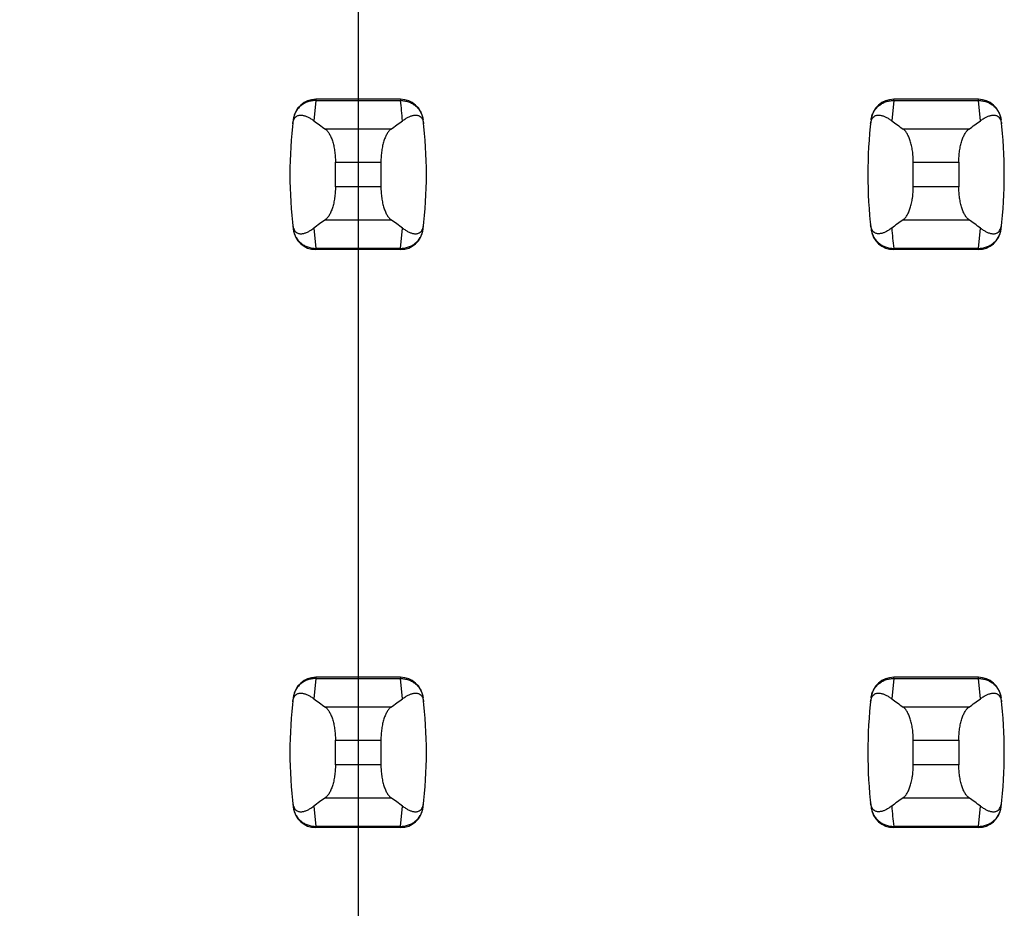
# Model space of a CAD drawing. Header units: inches. Extents: x 0.2 to 16.8, y 0.2 to 10.8.
# Tile 31 of 77: x 3.815 to 3.985, y 5.089 to 5.242. Entities that reach past the tile are written whole.
import ezdxf

# ---------------------------------------------------------------- set-up
doc = ezdxf.new("R2010")
doc.units = ezdxf.units.IN
doc.header["$LTSCALE"] = 0.935
doc.header["$MEASUREMENT"] = 0
doc.layers.get('0').update_dxf_attribs({"linetype": 'CONTINUOUS'})
doc.layers.add('DIMENSIONS', color=7, linetype='CONTINUOUS')
doc.styles.get("Standard").update_dxf_attribs({"font": 'txt', "width": 0.8})
doc.dimstyles.new('DIMSTYLE_1', dxfattribs={"dimtxt": 0.125, "dimasz": 0.18, "dimexe": 0.18, "dimexo": 0.0625, "dimgap": 0.09, "dimtad": 0, "dimtih": 1, "dimtoh": 1, "dimzin": 4, "dimdsep": 46, "dimtxsty": 'STANDARD', "dimblk": '_FILLED', "dimblk1": '_FILLED', "dimblk2": '_FILLED', "dimcen": 0.09, "dimadec": 0, "dimazin": 0, "dimtp": 0.01, "dimtm": 0.01, "dimtfac": 1, "dimtofl": 0, "dimtmove": 0, "dimatfit": 3, "dimldrblk": '_FILLED', "dimfxl": 1, "dimtolj": 1, "dimtzin": 4, "dimarcsym": 0})

# ---------------------------------------------------------------- blocks, each defined once
blk = doc.blocks.new('*D17')
at = {"layer": 'DIMENSIONS', "color": 2, "linetype": 'CONTINUOUS'}
blk.add_line((3.8734398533, 5.2781078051), (3.8734398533, 2.6056807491), dxfattribs=at)
at = {"layer": 'DIMENSIONS', "color": 2, "linetype": 'CONTINUOUS', "insert": (3.8109398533, 2.5431807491), "char_height": 0.125, "width": 0.725, "attachment_point": 3, "rotation": 90, "line_spacing_factor": 0.9}
blk.add_mtext('.12{\\Ftxt.shx;\\W1.000000;\\H0.125000; }[3]', dxfattribs=at)
blk = doc.blocks.new('_FILLED')
at = {"color": 0, "linetype": 'BYBLOCK'}
blk.add_solid([(0, 0), (-1, 0.1736111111), (-1, -0.1736111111)], dxfattribs=at)

msp = doc.modelspace()

# ---------------------------------------------------------------- linework, layer by layer
at = {"color": 9, "linetype": 'CONTINUOUS'}
for p, q in [((3.8661078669, 5.2284996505), (3.8657673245, 5.2249971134)), ((3.8661160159, 5.228700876), (3.8661078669, 5.2284996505)), ((3.8661078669, 5.2284996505), (3.8807720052, 5.2284996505)), ((3.8807638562, 5.228700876), (3.8807720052, 5.2284996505)), ((3.9661078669, 5.2284996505), (3.9657673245, 5.2249971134)), ((3.9661078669, 5.2284996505), (3.9661160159, 5.228700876)), ((3.9661078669, 5.2284996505), (3.9807720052, 5.2284996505)), ((3.9807720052, 5.2284996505), (3.9807638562, 5.228700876)), ((3.9811125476, 5.2249971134), (3.9807720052, 5.2284996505)), ((3.8791194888, 5.2235441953), (3.8677603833, 5.2235441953)), ((3.9791194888, 5.2235441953), (3.9677603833, 5.2235441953)), ((3.8695029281, 5.2178399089), (3.8773769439, 5.2178399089)), ((3.9695029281, 5.2178399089), (3.9773769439, 5.2178399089)), ((3.8773769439, 5.2135775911), (3.8695029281, 5.2135775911)), ((3.9773769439, 5.2135775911), (3.9695029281, 5.2135775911)), ((3.8677603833, 5.2078733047), (3.8791194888, 5.2078733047)), ((3.9677603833, 5.2078733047), (3.9791194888, 5.2078733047)), ((3.8657673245, 5.2064203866), (3.8661078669, 5.2029178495)), ((3.8807720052, 5.2029178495), (3.8811125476, 5.2064203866)), ((3.9807720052, 5.2029178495), (3.9811125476, 5.2064203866)), ((3.8807720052, 5.2029178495), (3.8661078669, 5.2029178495)), ((3.8661078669, 5.2029178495), (3.8661160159, 5.202716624)), ((3.8807720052, 5.2029178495), (3.8807638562, 5.202716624)), ((3.9807720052, 5.2029178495), (3.9661078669, 5.2029178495)), ((3.9661160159, 5.202716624), (3.9661078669, 5.2029178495)), ((3.9807638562, 5.202716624), (3.9807720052, 5.2029178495)), ((3.8661160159, 5.128700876), (3.8661078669, 5.1284996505)), ((3.8807638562, 5.128700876), (3.8807720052, 5.1284996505)), ((3.9661078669, 5.1284996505), (3.9661160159, 5.128700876)), ((3.9807720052, 5.1284996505), (3.9807638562, 5.128700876)), ((3.8661078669, 5.1284996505), (3.8657673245, 5.1249971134)), ((3.8661078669, 5.1284996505), (3.8807720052, 5.1284996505)), ((3.8811125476, 5.1249971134), (3.8807720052, 5.1284996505)), ((3.9661078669, 5.1284996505), (3.9657673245, 5.1249971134)), ((3.9661078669, 5.1284996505), (3.9807720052, 5.1284996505)), ((3.9811125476, 5.1249971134), (3.9807720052, 5.1284996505)), ((3.8791194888, 5.1235441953), (3.8677603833, 5.1235441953)), ((3.9791194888, 5.1235441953), (3.9677603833, 5.1235441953)), ((3.8695029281, 5.1178399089), (3.8773769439, 5.1178399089)), ((3.9695029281, 5.1178399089), (3.9773769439, 5.1178399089)), ((3.8773769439, 5.1135775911), (3.8695029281, 5.1135775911)), ((3.9773769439, 5.1135775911), (3.9695029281, 5.1135775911)), ((3.8657673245, 5.1064203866), (3.8661078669, 5.1029178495)), ((3.8677603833, 5.1078733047), (3.8791194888, 5.1078733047)), ((3.8807720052, 5.1029178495), (3.8811125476, 5.1064203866)), ((3.9677603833, 5.1078733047), (3.9791194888, 5.1078733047)), ((3.9807720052, 5.1029178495), (3.9811125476, 5.1064203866)), ((3.8807720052, 5.1029178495), (3.8661078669, 5.1029178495)), ((3.8661078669, 5.1029178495), (3.8661160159, 5.102716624)), ((3.8807720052, 5.1029178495), (3.8807638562, 5.102716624)), ((3.9807720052, 5.1029178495), (3.9661078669, 5.1029178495)), ((3.9661160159, 5.102716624), (3.9661078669, 5.1029178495)), ((3.9807638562, 5.102716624), (3.9807720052, 5.1029178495))]:
    msp.add_line(p, q, dxfattribs=at)
at = {"color": 7, "linetype": 'CONTINUOUS'}
for p, q in [((3.8807638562, 5.228700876), (3.8661160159, 5.228700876)), ((3.9807638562, 5.228700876), (3.9661160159, 5.228700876)), ((3.8622079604, 5.2252404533), (3.8621993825, 5.2251698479)), ((3.8846804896, 5.2251698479), (3.8846719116, 5.2252404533)), ((3.9622079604, 5.2252404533), (3.9621993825, 5.2251698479)), ((3.9846804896, 5.2251698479), (3.9846719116, 5.2252404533)), ((3.8695029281, 5.2135775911), (3.8695029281, 5.2178399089)), ((3.8773769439, 5.2178399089), (3.8773769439, 5.2135775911)), ((3.9695029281, 5.2135775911), (3.9695029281, 5.2178399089)), ((3.9773769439, 5.2178399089), (3.9773769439, 5.2135775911)), ((3.8621993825, 5.2062476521), (3.8622079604, 5.2061770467)), ((3.8846719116, 5.2061770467), (3.8846804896, 5.2062476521)), ((3.9621993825, 5.2062476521), (3.9622079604, 5.2061770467)), ((3.9846719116, 5.2061770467), (3.9846804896, 5.2062476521)), ((3.8807638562, 5.202716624), (3.8661160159, 5.202716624)), ((3.9807638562, 5.202716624), (3.9661160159, 5.202716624)), ((3.8807638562, 5.128700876), (3.8661160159, 5.128700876)), ((3.9807638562, 5.128700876), (3.9661160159, 5.128700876)), ((3.8622079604, 5.1252404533), (3.8621993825, 5.1251698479)), ((3.8846804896, 5.1251698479), (3.8846719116, 5.1252404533)), ((3.9622079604, 5.1252404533), (3.9621993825, 5.1251698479)), ((3.9846804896, 5.1251698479), (3.9846719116, 5.1252404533)), ((3.8695029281, 5.1135775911), (3.8695029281, 5.1178399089)), ((3.8773769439, 5.1178399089), (3.8773769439, 5.1135775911)), ((3.9695029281, 5.1135775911), (3.9695029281, 5.1178399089)), ((3.9773769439, 5.1178399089), (3.9773769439, 5.1135775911)), ((3.8621993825, 5.1062476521), (3.8622079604, 5.1061770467)), ((3.8846719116, 5.1061770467), (3.8846804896, 5.1062476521)), ((3.9621993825, 5.1062476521), (3.9622079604, 5.1061770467)), ((3.9846719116, 5.1061770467), (3.9846804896, 5.1062476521)), ((3.8807638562, 5.102716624), (3.8661160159, 5.102716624)), ((3.9807638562, 5.102716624), (3.9661160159, 5.102716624))]:
    msp.add_line(p, q, dxfattribs=at)
for centre, radius, start, end in [((3.8661160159, 5.2247638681), 0.0039370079, 90, 173.0471431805), ((3.8807638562, 5.2247638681), 0.0039370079, 6.9528568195, 90), ((3.9661160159, 5.2247638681), 0.0039370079, 90, 173.0471431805), ((3.9807638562, 5.2247638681), 0.0039370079, 6.9528568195, 90), ((3.9403690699, 5.21570875), 0.0787401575, 173.0988974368, 186.9011025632), ((3.8065108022, 5.21570875), 0.0787401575, 353.0988974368, 6.9011025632), ((4.0403690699, 5.21570875), 0.0787401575, 173.0988974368, 186.9011025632), ((3.9065108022, 5.21570875), 0.0787401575, 353.0988974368, 6.9011025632), ((3.8661160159, 5.2066536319), 0.0039370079, 186.9528568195, 270), ((3.8807638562, 5.2066536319), 0.0039370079, 270, 353.0471431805), ((3.9661160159, 5.2066536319), 0.0039370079, 186.9528568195, 270), ((3.9807638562, 5.2066536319), 0.0039370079, 270, 353.0471431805), ((3.8661160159, 5.1247638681), 0.0039370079, 90, 173.0471431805), ((3.8807638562, 5.1247638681), 0.0039370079, 6.9528568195, 90), ((3.9661160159, 5.1247638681), 0.0039370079, 90, 173.0471431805), ((3.9807638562, 5.1247638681), 0.0039370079, 6.9528568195, 90), ((3.9403690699, 5.11570875), 0.0787401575, 173.0988974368, 186.9011025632), ((3.8065108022, 5.11570875), 0.0787401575, 353.0988974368, 6.9011025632), ((4.0403690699, 5.11570875), 0.0787401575, 173.0988974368, 186.9011025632), ((3.9065108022, 5.11570875), 0.0787401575, 353.0988974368, 6.9011025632), ((3.8661160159, 5.1066536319), 0.0039370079, 186.9528568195, 270), ((3.8807638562, 5.1066536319), 0.0039370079, 270, 353.0471431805), ((3.9661160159, 5.1066536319), 0.0039370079, 186.9528568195, 270), ((3.9807638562, 5.1066536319), 0.0039370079, 270, 353.0471431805)]:
    msp.add_arc(centre, radius, start, end, dxfattribs=at)
at = {"color": 9, "linetype": 'CONTINUOUS'}
for centre, start, end in [((3.8065004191, 5.2195105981), 4.2056085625, 6.9009146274), ((4.040379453, 5.2119069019), 184.2056085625, 186.9009146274), ((4.040379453, 5.1119069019), 184.2056085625, 186.9009146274)]:
    msp.add_arc(centre, 0.0748135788, start, end, dxfattribs=at)
at = {"color": 7, "linetype": 'CONTINUOUS'}
for centre, major_axis, start_param, end_param in [((4.0515085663, 5.2424658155), (0.1968503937, 0), -2.8040324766, -2.7746840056), ((3.6953713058, 5.2424658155), (0.1968503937, 0), -0.366908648, -0.3375601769), ((4.1515085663, 5.2424658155), (0.1968503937, 0), -2.8040324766, -2.7746840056), ((3.7953713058, 5.2424658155), (0.1968503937, 0), -0.366908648, -0.337560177), ((4.0515085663, 5.1889516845), (0.1968503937, -0), 2.7746840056, 2.8040324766), ((3.6953713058, 5.1889516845), (0.1968503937, -0), 0.3375601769, 0.366908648), ((4.1515085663, 5.1889516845), (0.1968503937, -0), 2.7746840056, 2.8040324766), ((3.7953713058, 5.1889516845), (0.1968503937, -0), 0.3375601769, 0.366908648), ((4.0515085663, 5.1424658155), (0.1968503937, 0), -2.8040324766, -2.7746840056), ((3.6953713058, 5.1424658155), (0.1968503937, 0), -0.366908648, -0.3375601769), ((4.1515085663, 5.1424658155), (0.1968503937, 0), -2.8040324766, -2.7746840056), ((3.7953713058, 5.1424658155), (0.1968503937, 0), -0.366908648, -0.337560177), ((4.0515085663, 5.0889516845), (0.1968503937, -0), 2.7746840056, 2.8040324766), ((3.6953713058, 5.0889516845), (0.1968503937, -0), 0.3375601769, 0.366908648), ((4.1515085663, 5.0889516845), (0.1968503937, -0), 2.7746840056, 2.8040324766), ((3.7953713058, 5.0889516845), (0.1968503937, -0), 0.3375601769, 0.366908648)]:
    msp.add_ellipse(centre, major_axis=major_axis, ratio=0.2679491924, start_param=start_param, end_param=end_param, dxfattribs=at)
at = {"color": 9, "linetype": 'CONTINUOUS'}
for points, knots in [([(3.8661078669, 5.2284996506), (3.8658700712, 5.2285006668), (3.8653941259, 5.228460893), (3.8647033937, 5.2282797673), (3.8640578, 5.2279821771), (3.8634786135, 5.2275766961), (3.862988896, 5.2270725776), (3.8626016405, 5.2264908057), (3.8623284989, 5.225850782), (3.8622278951, 5.2253981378), (3.8621993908, 5.2251699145)], [0, 0, 0, 0, 0.1271704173, 0.2539001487, 0.3800501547, 0.505356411, 0.6298526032, 0.7537175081, 0.877001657, 1, 1, 1, 1]), ([(3.8807720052, 5.2284996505), (3.8810097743, 5.2285015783), (3.88148596, 5.2284620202), (3.882176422, 5.2282795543), (3.8828220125, 5.2279819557), (3.8834013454, 5.2275767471), (3.8838908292, 5.2270724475), (3.8842780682, 5.2264906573), (3.8845524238, 5.2258510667), (3.8846528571, 5.2253981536), (3.8846804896, 5.2251698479)], [0, 0, 0, 0, 0.1271521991, 0.2539158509, 0.3800860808, 0.5053558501, 0.629815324, 0.7537012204, 0.8770215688, 1, 1, 1, 1]), ([(3.9621993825, 5.2251698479), (3.962227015, 5.2253981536), (3.9623274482, 5.2258510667), (3.9626018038, 5.2264906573), (3.9629890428, 5.2270724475), (3.9634785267, 5.2275767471), (3.9640578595, 5.2279819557), (3.9647034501, 5.2282795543), (3.965393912, 5.2284620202), (3.9658700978, 5.2285015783), (3.9661078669, 5.2284996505)], [0, 0, 0, 0, 0.1229784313, 0.2462987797, 0.370184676, 0.49464415, 0.6199139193, 0.7460841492, 0.872847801, 1, 1, 1, 1]), ([(3.9807720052, 5.2284996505), (3.9810097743, 5.2285015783), (3.98148596, 5.2284620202), (3.982176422, 5.2282795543), (3.9828220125, 5.2279819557), (3.9834013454, 5.2275767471), (3.9838908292, 5.2270724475), (3.9842780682, 5.2264906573), (3.9845524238, 5.2258510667), (3.9846528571, 5.2253981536), (3.9846804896, 5.2251698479)], [0, 0, 0, 0, 0.1271521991, 0.2539158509, 0.3800860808, 0.5053558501, 0.629815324, 0.7537012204, 0.8770215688, 1, 1, 1, 1]), ([(3.8621993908, 5.2062475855), (3.8622279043, 5.2060193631), (3.8623285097, 5.2055667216), (3.8626016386, 5.2049266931), (3.8629888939, 5.204344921), (3.8634786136, 5.2038408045), (3.8640578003, 5.2034353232), (3.8647033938, 5.2031377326), (3.8653941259, 5.202956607), (3.8658700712, 5.2029168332), (3.8661078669, 5.2029178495)], [0, 0, 0, 0, 0.1229985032, 0.2462822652, 0.3701470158, 0.4946434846, 0.61994985, 0.7460997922, 0.8728295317, 1, 1, 1, 1]), ([(3.8807720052, 5.2029178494), (3.8810097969, 5.2029168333), (3.8814857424, 5.2029566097), (3.8821764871, 5.2031377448), (3.882822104, 5.2034352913), (3.8834012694, 5.2038407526), (3.8838907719, 5.2043450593), (3.8842780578, 5.2049268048), (3.8845524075, 5.205566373), (3.8846528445, 5.2060192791), (3.8846804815, 5.2062475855)], [0, 0, 0, 0, 0.1271655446, 0.2538944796, 0.3800505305, 0.5053463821, 0.6298162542, 0.753695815, 0.8770168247, 1, 1, 1, 1]), ([(3.9621993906, 5.2062475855), (3.9622132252, 5.2061332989), (3.9622521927, 5.2059058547), (3.9623429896, 5.205571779), (3.9624647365, 5.2052471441), (3.9626664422, 5.2048302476), (3.9629894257, 5.2043447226), (3.9633966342, 5.2039251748), (3.9637665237, 5.2036393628), (3.9641638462, 5.2033869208), (3.9647031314, 5.2031383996), (3.9653935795, 5.2029557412), (3.9658700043, 5.2029159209), (3.9661078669, 5.2029178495)], [0, 0, 0, 0, 0.0615395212, 0.1231249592, 0.1848057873, 0.2466011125, 0.3704098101, 0.4947149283, 0.5572145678, 0.619962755, 0.7460548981, 0.8728429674, 1, 1, 1, 1]), ([(3.9807720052, 5.2029178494), (3.9810097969, 5.2029168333), (3.9814857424, 5.2029566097), (3.9821764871, 5.2031377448), (3.982822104, 5.2034352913), (3.9834012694, 5.2038407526), (3.9838907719, 5.2043450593), (3.9842780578, 5.2049268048), (3.9845524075, 5.205566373), (3.9846528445, 5.2060192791), (3.9846804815, 5.2062475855)], [0, 0, 0, 0, 0.1271655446, 0.2538944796, 0.3800505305, 0.5053463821, 0.6298162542, 0.753695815, 0.8770168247, 1, 1, 1, 1]), ([(3.8661078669, 5.1284996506), (3.8658700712, 5.1285006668), (3.8653941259, 5.128460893), (3.8647033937, 5.1282797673), (3.8640578, 5.1279821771), (3.8634786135, 5.1275766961), (3.862988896, 5.1270725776), (3.8626016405, 5.1264908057), (3.8623284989, 5.125850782), (3.8622278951, 5.1253981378), (3.8621993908, 5.1251699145)], [0, 0, 0, 0, 0.1271704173, 0.2539001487, 0.3800501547, 0.505356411, 0.6298526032, 0.7537175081, 0.877001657, 1, 1, 1, 1]), ([(3.8807720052, 5.1284996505), (3.8810097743, 5.1285015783), (3.88148596, 5.1284620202), (3.882176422, 5.1282795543), (3.8828220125, 5.1279819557), (3.8834013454, 5.1275767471), (3.8838908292, 5.1270724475), (3.8842780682, 5.1264906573), (3.8845524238, 5.1258510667), (3.8846528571, 5.1253981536), (3.8846804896, 5.1251698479)], [0, 0, 0, 0, 0.1271521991, 0.2539158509, 0.3800860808, 0.5053558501, 0.629815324, 0.7537012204, 0.8770215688, 1, 1, 1, 1]), ([(3.9621993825, 5.1251698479), (3.962227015, 5.1253981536), (3.9623274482, 5.1258510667), (3.9626018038, 5.1264906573), (3.9629890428, 5.1270724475), (3.9634785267, 5.1275767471), (3.9640578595, 5.1279819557), (3.9647034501, 5.1282795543), (3.965393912, 5.1284620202), (3.9658700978, 5.1285015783), (3.9661078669, 5.1284996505)], [0, 0, 0, 0, 0.1229784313, 0.2462987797, 0.370184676, 0.49464415, 0.6199139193, 0.7460841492, 0.872847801, 1, 1, 1, 1]), ([(3.9807720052, 5.1284996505), (3.9810097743, 5.1285015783), (3.98148596, 5.1284620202), (3.982176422, 5.1282795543), (3.9828220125, 5.1279819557), (3.9834013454, 5.1275767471), (3.9838908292, 5.1270724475), (3.9842780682, 5.1264906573), (3.9845524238, 5.1258510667), (3.9846528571, 5.1253981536), (3.9846804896, 5.1251698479)], [0, 0, 0, 0, 0.1271521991, 0.2539158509, 0.3800860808, 0.5053558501, 0.629815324, 0.7537012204, 0.8770215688, 1, 1, 1, 1]), ([(3.8621993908, 5.1062475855), (3.8622279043, 5.1060193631), (3.8623285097, 5.1055667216), (3.8626016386, 5.1049266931), (3.8629888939, 5.104344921), (3.8634786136, 5.1038408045), (3.8640578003, 5.1034353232), (3.8647033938, 5.1031377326), (3.8653941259, 5.102956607), (3.8658700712, 5.1029168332), (3.8661078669, 5.1029178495)], [0, 0, 0, 0, 0.1229985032, 0.2462822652, 0.3701470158, 0.4946434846, 0.61994985, 0.7460997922, 0.8728295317, 1, 1, 1, 1]), ([(3.8807720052, 5.1029178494), (3.8810097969, 5.1029168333), (3.8814857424, 5.1029566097), (3.8821764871, 5.1031377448), (3.882822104, 5.1034352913), (3.8834012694, 5.1038407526), (3.8838907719, 5.1043450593), (3.8842780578, 5.1049268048), (3.8845524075, 5.105566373), (3.8846528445, 5.1060192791), (3.8846804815, 5.1062475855)], [0, 0, 0, 0, 0.1271655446, 0.2538944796, 0.3800505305, 0.5053463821, 0.6298162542, 0.753695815, 0.8770168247, 1, 1, 1, 1]), ([(3.9621993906, 5.1062475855), (3.9622132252, 5.1061332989), (3.9622521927, 5.1059058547), (3.9623429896, 5.105571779), (3.9624647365, 5.1052471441), (3.9626664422, 5.1048302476), (3.9629894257, 5.1043447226), (3.9633966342, 5.1039251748), (3.9637665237, 5.1036393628), (3.9641638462, 5.1033869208), (3.9647031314, 5.1031383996), (3.9653935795, 5.1029557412), (3.9658700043, 5.1029159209), (3.9661078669, 5.1029178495)], [0, 0, 0, 0, 0.0615395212, 0.1231249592, 0.1848057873, 0.2466011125, 0.3704098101, 0.4947149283, 0.5572145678, 0.619962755, 0.7460548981, 0.8728429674, 1, 1, 1, 1]), ([(3.9807720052, 5.1029178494), (3.9810097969, 5.1029168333), (3.9814857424, 5.1029566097), (3.9821764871, 5.1031377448), (3.982822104, 5.1034352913), (3.9834012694, 5.1038407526), (3.9838907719, 5.1043450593), (3.9842780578, 5.1049268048), (3.9845524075, 5.105566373), (3.9846528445, 5.1060192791), (3.9846804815, 5.1062475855)], [0, 0, 0, 0, 0.1271655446, 0.2538944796, 0.3800505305, 0.5053463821, 0.6298162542, 0.753695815, 0.8770168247, 1, 1, 1, 1])]:
    msp.add_open_spline(points, degree=3, knots=knots, dxfattribs=at)
at = {"color": 7, "linetype": 'CONTINUOUS'}
for points, knots in [([(3.8621152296, 5.2244465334), (3.8621281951, 5.224558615), (3.8621620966, 5.2247627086), (3.8622587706, 5.2250976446), (3.8623872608, 5.2253637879), (3.8625393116, 5.2255617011), (3.8626474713, 5.2256709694), (3.8627577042, 5.2257581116), (3.8629035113, 5.2258480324), (3.8630926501, 5.2259255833), (3.863326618, 5.225971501), (3.8635622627, 5.2259788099), (3.863799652, 5.2259554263), (3.8640390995, 5.2259060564), (3.8642806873, 5.2258337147), (3.8645243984, 5.2257404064), (3.8647701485, 5.2256275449), (3.8650178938, 5.2254962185), (3.8653568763, 5.2252936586), (3.8656043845, 5.2251207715), (3.8657673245, 5.2249971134)], [0, 0, 0, 0, 0.0706107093, 0.1290975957, 0.2179131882, 0.2532972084, 0.2849105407, 0.3138845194, 0.3410235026, 0.3919186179, 0.4408048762, 0.4894744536, 0.5389424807, 0.5897603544, 0.642245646, 0.6965965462, 0.7529450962, 0.8113823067, 0.8719884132, 1, 1, 1, 1]), ([(3.8811125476, 5.2249971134), (3.8812752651, 5.225121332), (3.8815991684, 5.2253480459), (3.8820217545, 5.2255875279), (3.8823555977, 5.2257401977), (3.882599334, 5.2258332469), (3.8828409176, 5.2259055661), (3.8830803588, 5.2259550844), (3.8833177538, 5.2259786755), (3.8835534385, 5.2259715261), (3.8837874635, 5.2259254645), (3.883976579, 5.2258475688), (3.8841223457, 5.2257573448), (3.8842325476, 5.2256700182), (3.8843406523, 5.2255607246), (3.8844926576, 5.2253634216), (3.8846217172, 5.2250982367), (3.884718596, 5.2247634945), (3.8847520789, 5.22455903), (3.8847646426, 5.2244465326)], [0, 0, 0, 0, 0.128121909, 0.2470806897, 0.3034026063, 0.3577441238, 0.4102349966, 0.4610646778, 0.5105426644, 0.5592178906, 0.6081150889, 0.6590438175, 0.6862094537, 0.715209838, 0.7468342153, 0.7821789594, 0.8707274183, 0.9291544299, 1, 1, 1, 1]), ([(3.9621152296, 5.2244465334), (3.9621281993, 5.2245586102), (3.9621621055, 5.2247626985), (3.9622587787, 5.2250976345), (3.9623872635, 5.2253637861), (3.962539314, 5.2255617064), (3.9626474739, 5.225670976), (3.962757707, 5.2257581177), (3.9629035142, 5.2258480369), (3.9630926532, 5.2259255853), (3.9633266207, 5.2259715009), (3.963562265, 5.2259788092), (3.963799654, 5.2259554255), (3.9640391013, 5.2259060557), (3.9642806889, 5.2258337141), (3.9645243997, 5.2257404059), (3.9647701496, 5.2256275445), (3.9650178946, 5.225496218), (3.9653568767, 5.2252936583), (3.9656043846, 5.2251207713), (3.9657673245, 5.2249971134)], [0, 0, 0, 0, 0.0706080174, 0.1290951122, 0.2179133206, 0.2532979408, 0.2849113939, 0.3138853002, 0.3410241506, 0.3919190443, 0.4408052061, 0.4894747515, 0.5389427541, 0.5897605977, 0.6422458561, 0.696596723, 0.7529452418, 0.8113824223, 0.8719884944, 1, 1, 1, 1]), ([(3.9811125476, 5.2249971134), (3.9812755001, 5.2251207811), (3.9815995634, 5.2253471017), (3.9820218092, 5.2255871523), (3.9823555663, 5.225740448), (3.9825992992, 5.2258337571), (3.9828409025, 5.2259061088), (3.9830803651, 5.225955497), (3.9833177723, 5.2259788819), (3.9835534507, 5.2259715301), (3.9837874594, 5.2259253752), (3.9839765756, 5.2258474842), (3.9841223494, 5.225757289), (3.9842325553, 5.2256699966), (3.9843406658, 5.22556074), (3.9844926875, 5.2253634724), (3.9846217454, 5.2250982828), (3.9847186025, 5.2247635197), (3.9847520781, 5.2245590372), (3.9847646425, 5.2244465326)], [0, 0, 0, 0, 0.1280284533, 0.2470469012, 0.3034021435, 0.3577597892, 0.4102519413, 0.4610765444, 0.5105505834, 0.5592265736, 0.6081269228, 0.6590555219, 0.6862185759, 0.7152146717, 0.7468335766, 0.7821728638, 0.8707184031, 0.9291508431, 1, 1, 1, 1]), ([(3.8677603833, 5.2235441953), (3.8678208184, 5.2235020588), (3.8679409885, 5.2234040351), (3.8681097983, 5.2232284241), (3.8682741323, 5.2230185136), (3.8684329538, 5.2227751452), (3.8685852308, 5.2224992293), (3.8687298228, 5.2221919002), (3.8688655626, 5.2218545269), (3.8689912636, 5.2214887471), (3.8691057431, 5.2210964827), (3.8692445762, 5.2205299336), (3.8693520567, 5.2199330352), (3.8694290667, 5.2193127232), (3.8694859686, 5.218663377), (3.8695029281, 5.2181703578), (3.8695029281, 5.2178399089)], [0, 0, 0, 0, 0.0360580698, 0.075631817, 0.1189997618, 0.1663380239, 0.2177153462, 0.2731190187, 0.3324672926, 0.3956112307, 0.4623418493, 0.5323898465, 0.6810284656, 0.7588186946, 0.8382696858, 1, 1, 1, 1]), ([(3.8791194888, 5.2235441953), (3.8790590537, 5.2235020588), (3.8789388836, 5.2234040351), (3.8787700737, 5.2232284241), (3.8786057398, 5.2230185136), (3.8784469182, 5.2227751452), (3.8782946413, 5.2224992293), (3.8781500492, 5.2221919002), (3.8780143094, 5.2218545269), (3.8778886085, 5.2214887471), (3.877774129, 5.2210964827), (3.8776352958, 5.2205299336), (3.8775278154, 5.2199330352), (3.8774508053, 5.2193127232), (3.8773939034, 5.218663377), (3.8773769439, 5.2181703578), (3.8773769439, 5.2178399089)], [0, 0, 0, 0, 0.0360580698, 0.075631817, 0.1189997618, 0.1663380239, 0.2177153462, 0.2731190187, 0.3324672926, 0.3956112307, 0.4623418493, 0.5323898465, 0.6810284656, 0.7588186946, 0.8382696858, 1, 1, 1, 1]), ([(3.9695029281, 5.2178399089), (3.9695029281, 5.2181703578), (3.9694859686, 5.218663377), (3.9694290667, 5.2193127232), (3.9693520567, 5.2199330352), (3.9692445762, 5.2205299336), (3.9691057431, 5.2210964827), (3.9689912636, 5.2214887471), (3.9688655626, 5.2218545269), (3.9687298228, 5.2221919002), (3.9685852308, 5.2224992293), (3.9684329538, 5.2227751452), (3.9682741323, 5.2230185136), (3.9681097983, 5.2232284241), (3.9679409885, 5.2234040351), (3.9678208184, 5.2235020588), (3.9677603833, 5.2235441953)], [0, 0, 0, 0, 0.1617303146, 0.2411813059, 0.3189715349, 0.4676101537, 0.537658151, 0.6043887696, 0.6675327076, 0.7268809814, 0.782284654, 0.8336619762, 0.8810002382, 0.924368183, 0.9639419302, 1, 1, 1, 1]), ([(3.9773769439, 5.2178399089), (3.9773769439, 5.2181703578), (3.9773939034, 5.218663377), (3.9774508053, 5.2193127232), (3.9775278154, 5.2199330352), (3.9776352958, 5.2205299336), (3.977774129, 5.2210964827), (3.9778886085, 5.2214887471), (3.9780143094, 5.2218545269), (3.9781500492, 5.2221919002), (3.9782946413, 5.2224992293), (3.9784469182, 5.2227751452), (3.9786057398, 5.2230185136), (3.9787700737, 5.2232284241), (3.9789388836, 5.2234040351), (3.9790590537, 5.2235020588), (3.9791194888, 5.2235441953)], [0, 0, 0, 0, 0.1617303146, 0.2411813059, 0.3189715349, 0.4676101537, 0.537658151, 0.6043887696, 0.6675327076, 0.7268809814, 0.782284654, 0.8336619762, 0.8810002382, 0.924368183, 0.9639419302, 1, 1, 1, 1]), ([(3.8695029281, 5.2135775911), (3.8695029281, 5.2132471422), (3.8694859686, 5.212754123), (3.8694290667, 5.2121047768), (3.8693520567, 5.2114844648), (3.8692445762, 5.2108875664), (3.8691057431, 5.2103210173), (3.8689912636, 5.2099287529), (3.8688655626, 5.2095629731), (3.8687298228, 5.2092255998), (3.8685852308, 5.2089182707), (3.8684329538, 5.2086423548), (3.8682741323, 5.2083989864), (3.8681097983, 5.2081890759), (3.8679409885, 5.2080134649), (3.8678208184, 5.2079154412), (3.8677603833, 5.2078733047)], [0, 0, 0, 0, 0.1617303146, 0.2411813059, 0.3189715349, 0.4676101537, 0.537658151, 0.6043887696, 0.6675327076, 0.7268809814, 0.782284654, 0.8336619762, 0.8810002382, 0.924368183, 0.9639419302, 1, 1, 1, 1]), ([(3.8773769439, 5.2135775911), (3.8773769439, 5.2132471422), (3.8773939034, 5.212754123), (3.8774508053, 5.2121047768), (3.8775278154, 5.2114844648), (3.8776352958, 5.2108875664), (3.877774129, 5.2103210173), (3.8778886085, 5.2099287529), (3.8780143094, 5.2095629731), (3.8781500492, 5.2092255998), (3.8782946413, 5.2089182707), (3.8784469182, 5.2086423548), (3.8786057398, 5.2083989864), (3.8787700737, 5.2081890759), (3.8789388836, 5.2080134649), (3.8790590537, 5.2079154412), (3.8791194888, 5.2078733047)], [0, 0, 0, 0, 0.1617303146, 0.2411813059, 0.3189715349, 0.4676101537, 0.537658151, 0.6043887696, 0.6675327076, 0.7268809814, 0.782284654, 0.8336619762, 0.8810002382, 0.924368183, 0.9639419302, 1, 1, 1, 1]), ([(3.9677603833, 5.2078733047), (3.9678208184, 5.2079154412), (3.9679409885, 5.2080134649), (3.9681097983, 5.2081890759), (3.9682741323, 5.2083989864), (3.9684329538, 5.2086423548), (3.9685852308, 5.2089182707), (3.9687298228, 5.2092255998), (3.9688655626, 5.2095629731), (3.9689912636, 5.2099287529), (3.9691057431, 5.2103210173), (3.9692445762, 5.2108875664), (3.9693520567, 5.2114844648), (3.9694290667, 5.2121047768), (3.9694859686, 5.212754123), (3.9695029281, 5.2132471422), (3.9695029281, 5.2135775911)], [0, 0, 0, 0, 0.0360580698, 0.075631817, 0.1189997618, 0.1663380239, 0.2177153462, 0.2731190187, 0.3324672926, 0.3956112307, 0.4623418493, 0.5323898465, 0.6810284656, 0.7588186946, 0.8382696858, 1, 1, 1, 1]), ([(3.9791194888, 5.2078733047), (3.9790590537, 5.2079154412), (3.9789388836, 5.2080134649), (3.9787700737, 5.2081890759), (3.9786057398, 5.2083989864), (3.9784469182, 5.2086423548), (3.9782946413, 5.2089182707), (3.9781500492, 5.2092255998), (3.9780143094, 5.2095629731), (3.9778886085, 5.2099287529), (3.977774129, 5.2103210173), (3.9776352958, 5.2108875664), (3.9775278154, 5.2114844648), (3.9774508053, 5.2121047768), (3.9773939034, 5.212754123), (3.9773769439, 5.2132471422), (3.9773769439, 5.2135775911)], [0, 0, 0, 0, 0.0360580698, 0.075631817, 0.1189997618, 0.1663380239, 0.2177153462, 0.2731190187, 0.3324672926, 0.3956112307, 0.4623418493, 0.5323898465, 0.6810284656, 0.7588186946, 0.8382696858, 1, 1, 1, 1]), ([(3.8621152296, 5.2069709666), (3.8621281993, 5.2068588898), (3.8621621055, 5.2066548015), (3.8622587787, 5.2063198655), (3.8623872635, 5.2060537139), (3.862539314, 5.2058557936), (3.8626474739, 5.205746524), (3.862757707, 5.2056593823), (3.8629035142, 5.2055694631), (3.8630926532, 5.2054919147), (3.8633266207, 5.2054459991), (3.863562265, 5.2054386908), (3.863799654, 5.2054620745), (3.8640391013, 5.2055114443), (3.8642806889, 5.2055837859), (3.8645243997, 5.2056770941), (3.8647701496, 5.2057899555), (3.8650178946, 5.205921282), (3.8653568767, 5.2061238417), (3.8656043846, 5.2062967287), (3.8657673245, 5.2064203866)], [0, 0, 0, 0, 0.0706080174, 0.1290951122, 0.2179133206, 0.2532979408, 0.2849113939, 0.3138853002, 0.3410241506, 0.3919190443, 0.4408052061, 0.4894747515, 0.5389427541, 0.5897605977, 0.6422458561, 0.696596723, 0.7529452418, 0.8113824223, 0.8719884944, 1, 1, 1, 1]), ([(3.8811125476, 5.2064203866), (3.881275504, 5.2062967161), (3.8815995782, 5.2060703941), (3.8820218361, 5.2058303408), (3.8823556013, 5.2056770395), (3.88259934, 5.2055837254), (3.8828409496, 5.205511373), (3.8830804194, 5.2054619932), (3.8833178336, 5.2054386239), (3.8835535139, 5.2054459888), (3.8837875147, 5.2054921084), (3.8839766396, 5.2055698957), (3.8841224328, 5.2056599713), (3.8842326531, 5.2057471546), (3.8843407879, 5.2058563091), (3.8844928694, 5.2060535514), (3.8846218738, 5.2063188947), (3.8847186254, 5.20665384), (3.884752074, 5.2068584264), (3.8847646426, 5.2069709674)], [0, 0, 0, 0, 0.1280244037, 0.2470392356, 0.3033929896, 0.3577492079, 0.4102397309, 0.4610624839, 0.5105347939, 0.5592093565, 0.6081067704, 0.6590250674, 0.6861777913, 0.7151598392, 0.746762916, 0.7820914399, 0.8706624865, 0.9291317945, 1, 1, 1, 1]), ([(3.9657673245, 5.2064203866), (3.965604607, 5.206296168), (3.9652807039, 5.2060694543), (3.964858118, 5.2058299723), (3.9645242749, 5.2056773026), (3.9642805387, 5.2055842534), (3.9640389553, 5.2055119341), (3.9637995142, 5.2054624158), (3.9635621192, 5.2054388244), (3.9633264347, 5.2054459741), (3.9630924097, 5.2054920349), (3.9629032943, 5.2055699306), (3.9627575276, 5.2056601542), (3.9626473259, 5.2057474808), (3.9625392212, 5.2058567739), (3.9623872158, 5.2060540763), (3.9622581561, 5.2063192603), (3.9621612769, 5.2066540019), (3.9621277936, 5.2068584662), (3.9621152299, 5.2069709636)], [0, 0, 0, 0, 0.1281219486, 0.2470807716, 0.3034027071, 0.3577442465, 0.4102351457, 0.4610648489, 0.510542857, 0.5592181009, 0.6081153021, 0.6590440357, 0.6862096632, 0.7152100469, 0.7468343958, 0.7821790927, 0.8707274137, 0.9291543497, 1, 1, 1, 1]), ([(3.9811125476, 5.2064203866), (3.981275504, 5.2062967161), (3.9815995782, 5.2060703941), (3.9820218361, 5.2058303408), (3.9823556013, 5.2056770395), (3.98259934, 5.2055837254), (3.9828409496, 5.205511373), (3.9830804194, 5.2054619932), (3.9833178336, 5.2054386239), (3.9835535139, 5.2054459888), (3.9837875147, 5.2054921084), (3.9839766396, 5.2055698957), (3.9841224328, 5.2056599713), (3.9842326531, 5.2057471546), (3.9843407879, 5.2058563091), (3.9844928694, 5.2060535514), (3.9846218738, 5.2063188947), (3.9847186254, 5.20665384), (3.984752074, 5.2068584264), (3.9847646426, 5.2069709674)], [0, 0, 0, 0, 0.1280244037, 0.2470392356, 0.3033929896, 0.3577492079, 0.4102397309, 0.4610624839, 0.5105347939, 0.5592093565, 0.6081067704, 0.6590250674, 0.6861777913, 0.7151598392, 0.746762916, 0.7820914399, 0.8706624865, 0.9291317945, 1, 1, 1, 1]), ([(3.8621152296, 5.1244465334), (3.8621281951, 5.124558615), (3.8621620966, 5.1247627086), (3.8622587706, 5.1250976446), (3.8623872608, 5.1253637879), (3.8625393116, 5.1255617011), (3.8626474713, 5.1256709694), (3.8627577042, 5.1257581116), (3.8629035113, 5.1258480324), (3.8630926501, 5.1259255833), (3.863326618, 5.125971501), (3.8635622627, 5.1259788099), (3.863799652, 5.1259554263), (3.8640390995, 5.1259060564), (3.8642806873, 5.1258337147), (3.8645243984, 5.1257404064), (3.8647701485, 5.1256275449), (3.8650178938, 5.1254962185), (3.8653568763, 5.1252936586), (3.8656043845, 5.1251207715), (3.8657673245, 5.1249971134)], [0, 0, 0, 0, 0.0706107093, 0.1290975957, 0.2179131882, 0.2532972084, 0.2849105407, 0.3138845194, 0.3410235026, 0.3919186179, 0.4408048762, 0.4894744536, 0.5389424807, 0.5897603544, 0.642245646, 0.6965965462, 0.7529450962, 0.8113823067, 0.8719884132, 1, 1, 1, 1]), ([(3.8811125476, 5.1249971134), (3.8812755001, 5.1251207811), (3.8815995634, 5.1253471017), (3.8820218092, 5.1255871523), (3.8823555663, 5.125740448), (3.8825992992, 5.1258337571), (3.8828409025, 5.1259061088), (3.8830803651, 5.125955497), (3.8833177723, 5.1259788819), (3.8835534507, 5.1259715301), (3.8837874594, 5.1259253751), (3.8839765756, 5.1258474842), (3.8841223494, 5.125757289), (3.8842325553, 5.1256699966), (3.8843406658, 5.12556074), (3.8844926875, 5.1253634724), (3.8846217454, 5.1250982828), (3.8847186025, 5.1247635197), (3.8847520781, 5.1245590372), (3.8847646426, 5.1244465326)], [0, 0, 0, 0, 0.1280284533, 0.2470469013, 0.3034021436, 0.3577597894, 0.4102519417, 0.4610765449, 0.510550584, 0.5592265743, 0.6081269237, 0.6590555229, 0.686218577, 0.7152146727, 0.7468335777, 0.7821728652, 0.8707184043, 0.9291508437, 1, 1, 1, 1]), ([(3.9621152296, 5.1244465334), (3.9621281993, 5.1245586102), (3.9621621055, 5.1247626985), (3.9622587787, 5.1250976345), (3.9623872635, 5.1253637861), (3.962539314, 5.1255617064), (3.9626474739, 5.125670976), (3.962757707, 5.1257581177), (3.9629035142, 5.1258480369), (3.9630926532, 5.1259255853), (3.9633266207, 5.1259715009), (3.963562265, 5.1259788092), (3.963799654, 5.1259554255), (3.9640391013, 5.1259060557), (3.9642806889, 5.1258337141), (3.9645243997, 5.1257404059), (3.9647701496, 5.1256275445), (3.9650178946, 5.125496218), (3.9653568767, 5.1252936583), (3.9656043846, 5.1251207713), (3.9657673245, 5.1249971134)], [0, 0, 0, 0, 0.0706080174, 0.1290951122, 0.2179133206, 0.2532979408, 0.2849113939, 0.3138853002, 0.3410241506, 0.3919190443, 0.4408052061, 0.4894747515, 0.5389427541, 0.5897605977, 0.6422458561, 0.696596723, 0.7529452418, 0.8113824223, 0.8719884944, 1, 1, 1, 1]), ([(3.9811125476, 5.1249971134), (3.9812755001, 5.1251207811), (3.9815995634, 5.1253471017), (3.9820218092, 5.1255871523), (3.9823555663, 5.125740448), (3.9825992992, 5.1258337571), (3.9828409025, 5.1259061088), (3.9830803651, 5.125955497), (3.9833177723, 5.1259788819), (3.9835534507, 5.1259715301), (3.9837874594, 5.1259253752), (3.9839765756, 5.1258474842), (3.9841223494, 5.125757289), (3.9842325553, 5.1256699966), (3.9843406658, 5.12556074), (3.9844926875, 5.1253634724), (3.9846217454, 5.1250982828), (3.9847186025, 5.1247635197), (3.9847520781, 5.1245590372), (3.9847646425, 5.1244465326)], [0, 0, 0, 0, 0.1280284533, 0.2470469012, 0.3034021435, 0.3577597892, 0.4102519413, 0.4610765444, 0.5105505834, 0.5592265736, 0.6081269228, 0.6590555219, 0.6862185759, 0.7152146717, 0.7468335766, 0.7821728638, 0.8707184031, 0.9291508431, 1, 1, 1, 1]), ([(3.8677603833, 5.1235441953), (3.8678208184, 5.1235020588), (3.8679409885, 5.1234040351), (3.8681097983, 5.1232284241), (3.8682741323, 5.1230185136), (3.8684329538, 5.1227751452), (3.8685852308, 5.1224992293), (3.8687298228, 5.1221919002), (3.8688655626, 5.1218545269), (3.8689912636, 5.1214887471), (3.8691057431, 5.1210964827), (3.8692445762, 5.1205299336), (3.8693520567, 5.1199330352), (3.8694290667, 5.1193127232), (3.8694859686, 5.118663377), (3.8695029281, 5.1181703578), (3.8695029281, 5.1178399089)], [0, 0, 0, 0, 0.0360580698, 0.075631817, 0.1189997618, 0.1663380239, 0.2177153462, 0.2731190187, 0.3324672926, 0.3956112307, 0.4623418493, 0.5323898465, 0.6810284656, 0.7588186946, 0.8382696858, 1, 1, 1, 1]), ([(3.8791194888, 5.1235441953), (3.8790590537, 5.1235020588), (3.8789388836, 5.1234040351), (3.8787700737, 5.1232284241), (3.8786057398, 5.1230185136), (3.8784469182, 5.1227751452), (3.8782946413, 5.1224992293), (3.8781500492, 5.1221919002), (3.8780143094, 5.1218545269), (3.8778886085, 5.1214887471), (3.877774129, 5.1210964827), (3.8776352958, 5.1205299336), (3.8775278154, 5.1199330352), (3.8774508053, 5.1193127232), (3.8773939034, 5.118663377), (3.8773769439, 5.1181703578), (3.8773769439, 5.1178399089)], [0, 0, 0, 0, 0.0360580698, 0.075631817, 0.1189997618, 0.1663380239, 0.2177153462, 0.2731190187, 0.3324672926, 0.3956112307, 0.4623418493, 0.5323898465, 0.6810284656, 0.7588186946, 0.8382696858, 1, 1, 1, 1]), ([(3.9695029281, 5.1178399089), (3.9695029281, 5.1181703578), (3.9694859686, 5.118663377), (3.9694290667, 5.1193127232), (3.9693520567, 5.1199330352), (3.9692445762, 5.1205299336), (3.9691057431, 5.1210964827), (3.9689912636, 5.1214887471), (3.9688655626, 5.1218545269), (3.9687298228, 5.1221919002), (3.9685852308, 5.1224992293), (3.9684329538, 5.1227751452), (3.9682741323, 5.1230185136), (3.9681097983, 5.1232284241), (3.9679409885, 5.1234040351), (3.9678208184, 5.1235020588), (3.9677603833, 5.1235441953)], [0, 0, 0, 0, 0.1617303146, 0.2411813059, 0.3189715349, 0.4676101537, 0.537658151, 0.6043887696, 0.6675327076, 0.7268809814, 0.782284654, 0.8336619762, 0.8810002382, 0.924368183, 0.9639419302, 1, 1, 1, 1]), ([(3.9773769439, 5.1178399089), (3.9773769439, 5.1181703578), (3.9773939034, 5.118663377), (3.9774508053, 5.1193127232), (3.9775278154, 5.1199330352), (3.9776352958, 5.1205299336), (3.977774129, 5.1210964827), (3.9778886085, 5.1214887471), (3.9780143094, 5.1218545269), (3.9781500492, 5.1221919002), (3.9782946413, 5.1224992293), (3.9784469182, 5.1227751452), (3.9786057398, 5.1230185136), (3.9787700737, 5.1232284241), (3.9789388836, 5.1234040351), (3.9790590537, 5.1235020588), (3.9791194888, 5.1235441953)], [0, 0, 0, 0, 0.1617303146, 0.2411813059, 0.3189715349, 0.4676101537, 0.537658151, 0.6043887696, 0.6675327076, 0.7268809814, 0.782284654, 0.8336619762, 0.8810002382, 0.924368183, 0.9639419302, 1, 1, 1, 1]), ([(3.8695029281, 5.1135775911), (3.8695029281, 5.1132471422), (3.8694859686, 5.112754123), (3.8694290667, 5.1121047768), (3.8693520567, 5.1114844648), (3.8692445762, 5.1108875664), (3.8691057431, 5.1103210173), (3.8689912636, 5.1099287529), (3.8688655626, 5.1095629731), (3.8687298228, 5.1092255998), (3.8685852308, 5.1089182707), (3.8684329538, 5.1086423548), (3.8682741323, 5.1083989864), (3.8681097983, 5.1081890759), (3.8679409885, 5.1080134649), (3.8678208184, 5.1079154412), (3.8677603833, 5.1078733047)], [0, 0, 0, 0, 0.1617303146, 0.2411813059, 0.3189715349, 0.4676101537, 0.537658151, 0.6043887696, 0.6675327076, 0.7268809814, 0.782284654, 0.8336619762, 0.8810002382, 0.924368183, 0.9639419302, 1, 1, 1, 1]), ([(3.8773769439, 5.1135775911), (3.8773769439, 5.1132471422), (3.8773939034, 5.112754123), (3.8774508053, 5.1121047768), (3.8775278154, 5.1114844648), (3.8776352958, 5.1108875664), (3.877774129, 5.1103210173), (3.8778886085, 5.1099287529), (3.8780143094, 5.1095629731), (3.8781500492, 5.1092255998), (3.8782946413, 5.1089182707), (3.8784469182, 5.1086423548), (3.8786057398, 5.1083989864), (3.8787700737, 5.1081890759), (3.8789388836, 5.1080134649), (3.8790590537, 5.1079154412), (3.8791194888, 5.1078733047)], [0, 0, 0, 0, 0.1617303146, 0.2411813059, 0.3189715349, 0.4676101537, 0.537658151, 0.6043887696, 0.6675327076, 0.7268809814, 0.782284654, 0.8336619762, 0.8810002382, 0.924368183, 0.9639419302, 1, 1, 1, 1]), ([(3.9677603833, 5.1078733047), (3.9678208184, 5.1079154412), (3.9679409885, 5.1080134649), (3.9681097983, 5.1081890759), (3.9682741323, 5.1083989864), (3.9684329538, 5.1086423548), (3.9685852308, 5.1089182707), (3.9687298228, 5.1092255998), (3.9688655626, 5.1095629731), (3.9689912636, 5.1099287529), (3.9691057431, 5.1103210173), (3.9692445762, 5.1108875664), (3.9693520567, 5.1114844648), (3.9694290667, 5.1121047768), (3.9694859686, 5.112754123), (3.9695029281, 5.1132471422), (3.9695029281, 5.1135775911)], [0, 0, 0, 0, 0.0360580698, 0.075631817, 0.1189997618, 0.1663380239, 0.2177153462, 0.2731190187, 0.3324672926, 0.3956112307, 0.4623418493, 0.5323898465, 0.6810284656, 0.7588186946, 0.8382696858, 1, 1, 1, 1]), ([(3.9791194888, 5.1078733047), (3.9790590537, 5.1079154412), (3.9789388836, 5.1080134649), (3.9787700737, 5.1081890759), (3.9786057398, 5.1083989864), (3.9784469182, 5.1086423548), (3.9782946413, 5.1089182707), (3.9781500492, 5.1092255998), (3.9780143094, 5.1095629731), (3.9778886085, 5.1099287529), (3.977774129, 5.1103210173), (3.9776352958, 5.1108875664), (3.9775278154, 5.1114844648), (3.9774508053, 5.1121047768), (3.9773939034, 5.112754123), (3.9773769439, 5.1132471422), (3.9773769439, 5.1135775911)], [0, 0, 0, 0, 0.0360580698, 0.075631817, 0.1189997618, 0.1663380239, 0.2177153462, 0.2731190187, 0.3324672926, 0.3956112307, 0.4623418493, 0.5323898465, 0.6810284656, 0.7588186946, 0.8382696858, 1, 1, 1, 1]), ([(3.8621152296, 5.1069709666), (3.8621281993, 5.1068588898), (3.8621621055, 5.1066548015), (3.8622587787, 5.1063198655), (3.8623872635, 5.1060537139), (3.862539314, 5.1058557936), (3.8626474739, 5.105746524), (3.862757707, 5.1056593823), (3.8629035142, 5.1055694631), (3.8630926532, 5.1054919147), (3.8633266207, 5.1054459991), (3.863562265, 5.1054386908), (3.863799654, 5.1054620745), (3.8640391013, 5.1055114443), (3.8642806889, 5.1055837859), (3.8645243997, 5.1056770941), (3.8647701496, 5.1057899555), (3.8650178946, 5.105921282), (3.8653568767, 5.1061238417), (3.8656043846, 5.1062967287), (3.8657673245, 5.1064203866)], [0, 0, 0, 0, 0.0706080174, 0.1290951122, 0.2179133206, 0.2532979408, 0.2849113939, 0.3138853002, 0.3410241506, 0.3919190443, 0.4408052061, 0.4894747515, 0.5389427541, 0.5897605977, 0.6422458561, 0.696596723, 0.7529452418, 0.8113824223, 0.8719884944, 1, 1, 1, 1]), ([(3.8811125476, 5.1064203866), (3.881275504, 5.1062967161), (3.8815995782, 5.1060703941), (3.8820218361, 5.1058303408), (3.8823556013, 5.1056770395), (3.88259934, 5.1055837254), (3.8828409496, 5.105511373), (3.8830804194, 5.1054619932), (3.8833178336, 5.1054386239), (3.8835535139, 5.1054459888), (3.8837875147, 5.1054921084), (3.8839766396, 5.1055698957), (3.8841224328, 5.1056599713), (3.8842326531, 5.1057471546), (3.8843407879, 5.1058563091), (3.8844928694, 5.1060535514), (3.8846218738, 5.1063188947), (3.8847186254, 5.10665384), (3.884752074, 5.1068584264), (3.8847646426, 5.1069709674)], [0, 0, 0, 0, 0.1280244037, 0.2470392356, 0.3033929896, 0.3577492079, 0.4102397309, 0.4610624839, 0.5105347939, 0.5592093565, 0.6081067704, 0.6590250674, 0.6861777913, 0.7151598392, 0.746762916, 0.7820914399, 0.8706624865, 0.9291317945, 1, 1, 1, 1]), ([(3.9657673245, 5.1064203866), (3.965604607, 5.106296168), (3.9652807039, 5.1060694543), (3.964858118, 5.1058299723), (3.9645242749, 5.1056773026), (3.9642805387, 5.1055842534), (3.9640389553, 5.1055119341), (3.9637995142, 5.1054624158), (3.9635621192, 5.1054388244), (3.9633264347, 5.1054459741), (3.9630924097, 5.1054920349), (3.9629032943, 5.1055699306), (3.9627575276, 5.1056601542), (3.9626473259, 5.1057474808), (3.9625392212, 5.1058567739), (3.9623872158, 5.1060540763), (3.9622581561, 5.1063192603), (3.9621612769, 5.1066540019), (3.9621277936, 5.1068584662), (3.9621152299, 5.1069709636)], [0, 0, 0, 0, 0.1281219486, 0.2470807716, 0.3034027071, 0.3577442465, 0.4102351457, 0.4610648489, 0.510542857, 0.5592181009, 0.6081153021, 0.6590440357, 0.6862096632, 0.7152100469, 0.7468343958, 0.7821790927, 0.8707274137, 0.9291543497, 1, 1, 1, 1]), ([(3.9811125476, 5.1064203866), (3.981275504, 5.1062967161), (3.9815995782, 5.1060703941), (3.9820218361, 5.1058303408), (3.9823556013, 5.1056770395), (3.98259934, 5.1055837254), (3.9828409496, 5.105511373), (3.9830804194, 5.1054619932), (3.9833178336, 5.1054386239), (3.9835535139, 5.1054459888), (3.9837875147, 5.1054921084), (3.9839766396, 5.1055698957), (3.9841224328, 5.1056599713), (3.9842326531, 5.1057471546), (3.9843407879, 5.1058563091), (3.9844928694, 5.1060535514), (3.9846218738, 5.1063188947), (3.9847186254, 5.10665384), (3.984752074, 5.1068584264), (3.9847646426, 5.1069709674)], [0, 0, 0, 0, 0.1280244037, 0.2470392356, 0.3033929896, 0.3577492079, 0.4102397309, 0.4610624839, 0.5105347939, 0.5592093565, 0.6081067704, 0.6590250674, 0.6861777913, 0.7151598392, 0.746762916, 0.7820914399, 0.8706624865, 0.9291317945, 1, 1, 1, 1])]:
    msp.add_open_spline(points, degree=3, knots=knots, dxfattribs=at)

# ---------------------------------------------------------------- dimensions: what is measured, and where the dimension line sits
at = {"layer": 'DIMENSIONS', "color": 2, "linetype": 'CONTINUOUS'}
dim = msp.add_ordinate_dim(feature_location=(3.8734398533, 5.2781078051), offset=(0, -2.6724270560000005), dtype=1, origin=(3.756928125, 5.3406078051), dimstyle='DIMSTYLE_1', dxfattribs=at)
dim.commit()
dim.dimension.update_dxf_attribs({"geometry": '*D17', "text_midpoint": (3.9630545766, 2.0018814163)})

doc.saveas('drawing.dxf')
